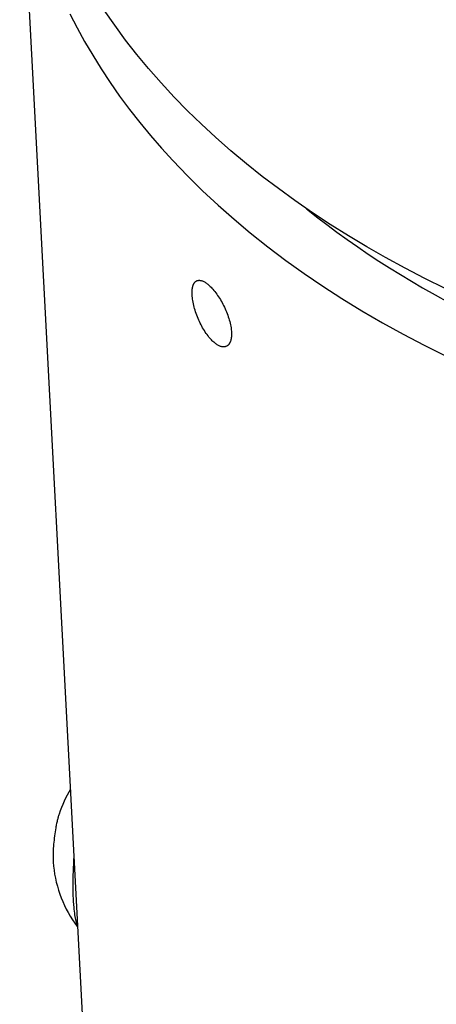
# Model space of a CAD drawing. Extents: x 0 to 1189, y 0 to 841.
# Tile 9 of 84: x 91 to 104, y 125 to 156. Entities that reach past the tile are written whole.
import ezdxf

# ---------------------------------------------------------------- set-up
doc = ezdxf.new("R2010")
doc.units = 0
doc.header["$LTSCALE"] = 65.395
doc.layers.add('connessioni_resistenze_c0_BL8', color=7, linetype='CONTINUOUS')

# ---------------------------------------------------------------- blocks, each defined once
blk = doc.blocks.new('CONNESSIONI_RESISTENZE_C0_BL8', base_point=(121.248, 178.508))
at = {"layer": 'connessioni_resistenze_c0_BL8', "color": 2, "linetype": 'CONTINUOUS'}
for p, q in [((92.687, 121.864), (90.556, 162.131)), ((92.373, 127.332), (92.376, 127.329))]:
    blk.add_line(p, q, dxfattribs=at)
for points in [[(104.011, 147.48), (103.375, 147.794), (102.745, 148.121), (102.122, 148.461), (101.534, 148.796), (100.954, 149.143), (100.381, 149.503), (99.816, 149.874), (99.26, 150.258), (98.74, 150.634), (98.229, 151.022), (97.727, 151.421), (97.234, 151.832), (96.752, 152.256), (96.305, 152.668), (95.869, 153.092), (95.444, 153.526), (95.03, 153.972), (94.629, 154.429), (94.26, 154.874), (93.904, 155.328), (93.561, 155.793), (93.232, 156.267)], [(92.147, 156.16), (92.372, 155.718), (92.61, 155.283), (92.866, 154.845), (93.135, 154.414), (93.415, 153.991), (93.718, 153.559), (94.032, 153.134), (94.358, 152.719), (94.694, 152.311), (95.041, 151.912), (95.397, 151.522), (95.862, 151.038), (96.34, 150.568), (96.832, 150.111), (97.336, 149.667), (97.851, 149.237), (98.408, 148.796), (98.976, 148.368), (99.555, 147.955), (100.144, 147.556), (100.741, 147.17), (101.382, 146.778), (102.031, 146.4), (102.688, 146.036), (103.353, 145.687), (104.026, 145.352)], [(99.633, 149.998), (99.949, 149.748), (100.268, 149.503), (100.591, 149.262), (100.918, 149.027), (101.248, 148.795), (101.582, 148.569), (101.919, 148.348), (102.258, 148.13), (102.601, 147.918), (102.946, 147.71), (103.294, 147.507), (103.701, 147.276), (104.111, 147.052), (104.524, 146.833), (104.94, 146.62), (105.359, 146.413), (105.794, 146.205), (106.233, 146.003), (106.674, 145.806), (107.117, 145.616), (107.563, 145.431)], [(96.011, 147.282), (96.01, 147.298), (96.01, 147.315), (96.009, 147.331), (96.009, 147.347), (96.009, 147.364), (96.01, 147.38), (96.01, 147.396), (96.011, 147.413), (96.012, 147.429), (96.014, 147.445), (96.015, 147.457), (96.017, 147.469), (96.018, 147.482), (96.02, 147.494), (96.023, 147.506), (96.025, 147.518), (96.028, 147.53), (96.03, 147.542), (96.034, 147.553), (96.037, 147.565), (96.041, 147.577), (96.044, 147.586), (96.048, 147.595), (96.051, 147.603), (96.055, 147.612), (96.059, 147.62), (96.063, 147.629), (96.067, 147.636), (96.072, 147.644), (96.076, 147.651), (96.081, 147.658), (96.086, 147.665), (96.091, 147.671), (96.096, 147.677), (96.101, 147.683), (96.107, 147.689), (96.112, 147.694), (96.118, 147.699), (96.124, 147.704), (96.13, 147.708), (96.136, 147.712), (96.143, 147.716), (96.149, 147.72), (96.156, 147.723), (96.162, 147.726)], [(96.162, 147.726), (96.175, 147.73), (96.187, 147.734), (96.2, 147.737), (96.213, 147.738), (96.226, 147.739), (96.24, 147.739), (96.255, 147.738), (96.269, 147.737), (96.284, 147.734), (96.298, 147.731), (96.318, 147.725), (96.338, 147.718), (96.358, 147.709), (96.377, 147.7), (96.398, 147.689), (96.42, 147.676), (96.441, 147.663), (96.461, 147.649), (96.484, 147.632), (96.506, 147.615), (96.528, 147.597), (96.549, 147.578), (96.58, 147.549), (96.61, 147.52), (96.639, 147.489), (96.67, 147.455), (96.7, 147.419), (96.729, 147.383), (96.76, 147.344), (96.789, 147.304), (96.818, 147.263), (96.848, 147.219), (96.877, 147.174), (96.905, 147.129), (96.932, 147.083), (96.958, 147.036), (96.983, 146.989), (97.008, 146.94), (97.032, 146.89), (97.056, 146.84), (97.078, 146.79), (97.099, 146.739), (97.119, 146.687), (97.138, 146.637), (97.155, 146.587), (97.172, 146.537), (97.187, 146.486), (97.201, 146.435), (97.214, 146.383), (97.224, 146.335), (97.234, 146.287), (97.242, 146.239), (97.246, 146.205), (97.25, 146.171), (97.253, 146.137), (97.256, 146.103)], [(97.094, 145.655), (97.081, 145.65), (97.068, 145.645), (97.054, 145.642), (97.04, 145.639), (97.027, 145.638), (97.011, 145.637), (96.996, 145.637), (96.981, 145.638), (96.966, 145.64), (96.951, 145.643), (96.93, 145.648), (96.909, 145.654), (96.889, 145.662), (96.869, 145.67), (96.847, 145.681), (96.825, 145.693), (96.803, 145.706), (96.782, 145.72), (96.759, 145.736), (96.737, 145.753), (96.715, 145.771), (96.693, 145.789), (96.67, 145.81), (96.647, 145.832), (96.625, 145.855), (96.603, 145.878), (96.572, 145.912), (96.542, 145.948), (96.514, 145.984), (96.484, 146.024), (96.455, 146.064), (96.427, 146.105), (96.398, 146.15), (96.37, 146.196), (96.343, 146.242), (96.317, 146.289), (96.292, 146.336), (96.268, 146.384), (96.244, 146.434), (96.221, 146.484), (96.199, 146.535), (96.178, 146.587), (96.158, 146.638), (96.139, 146.691), (96.122, 146.741), (96.105, 146.792), (96.09, 146.844), (96.076, 146.895), (96.063, 146.947), (96.051, 147), (96.041, 147.048), (96.032, 147.097), (96.024, 147.146), (96.019, 147.191), (96.014, 147.236), (96.011, 147.282)], [(97.256, 146.103), (97.256, 146.087), (97.257, 146.071), (97.257, 146.055), (97.257, 146.039), (97.257, 146.023), (97.257, 146.007), (97.256, 145.99), (97.255, 145.974), (97.253, 145.958), (97.252, 145.942), (97.25, 145.93), (97.249, 145.918), (97.247, 145.905), (97.245, 145.893), (97.242, 145.881), (97.24, 145.869), (97.237, 145.857), (97.234, 145.845), (97.23, 145.834), (97.226, 145.822), (97.222, 145.81), (97.219, 145.801), (97.215, 145.792), (97.211, 145.783), (97.207, 145.774), (97.203, 145.766), (97.198, 145.757), (97.194, 145.75), (97.189, 145.742), (97.185, 145.735), (97.18, 145.727), (97.174, 145.72), (97.169, 145.713), (97.163, 145.707), (97.158, 145.701), (97.152, 145.695), (97.146, 145.69), (97.14, 145.684), (97.134, 145.679), (97.128, 145.675), (97.121, 145.67), (97.115, 145.666), (97.108, 145.662), (97.101, 145.658), (97.094, 145.655)], [(91.802, 130.878), (91.794, 130.854), (91.787, 130.829), (91.779, 130.804), (91.772, 130.78), (91.765, 130.755), (91.759, 130.73), (91.753, 130.705), (91.746, 130.68), (91.738, 130.647), (91.731, 130.613), (91.724, 130.579), (91.716, 130.546), (91.71, 130.512), (91.703, 130.478), (91.697, 130.444)], [(91.697, 130.444), (91.686, 130.38), (91.676, 130.317), (91.667, 130.253), (91.658, 130.189), (91.65, 130.125), (91.643, 130.06), (91.636, 129.995), (91.63, 129.929), (91.625, 129.864), (91.621, 129.799), (91.618, 129.738), (91.616, 129.677), (91.614, 129.616), (91.613, 129.555), (91.613, 129.494), (91.614, 129.451), (91.615, 129.409), (91.617, 129.366), (91.619, 129.323), (91.623, 129.281), (91.627, 129.238)], [(92.395, 127.343), (92.383, 127.374), (92.373, 127.405), (92.363, 127.436), (92.354, 127.467), (92.346, 127.499), (92.334, 127.548), (92.324, 127.598), (92.315, 127.648), (92.306, 127.697), (92.297, 127.756), (92.289, 127.816), (92.282, 127.875), (92.276, 127.934), (92.268, 128.025), (92.261, 128.116), (92.256, 128.206), (92.251, 128.307), (92.248, 128.407), (92.246, 128.508), (92.245, 128.617), (92.246, 128.726), (92.247, 128.834), (92.25, 128.952), (92.254, 129.069), (92.259, 129.187), (92.265, 129.304), (92.273, 129.422), (92.281, 129.539)]]:
    blk.add_lwpolyline(points, dxfattribs=at)
for centre, radius, start, end in [((95.494, 129.654), 3.889, 148.7719, 161.6494), ((95.493, 129.654), 3.889, 186.1309, 216.6515), ((95.495, 129.655), 3.891, 216.7162, 217.2806)]:
    blk.add_arc(centre, radius, start, end, dxfattribs=at)

msp = doc.modelspace()

# ---------------------------------------------------------------- block references
at = {"layer": 'connessioni_resistenze_c0_BL8'}
msp.add_blockref('CONNESSIONI_RESISTENZE_C0_BL8', (121.248, 178.508), dxfattribs=at)

doc.saveas('drawing.dxf')
